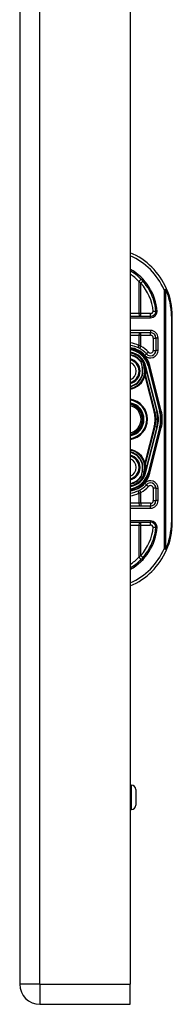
# Model space of a CAD drawing. Header units: inches. Extents: x 3.3 to 95.3, y 5.9 to 50.1.
# Tile 51 of 55: x 57.2 to 58.3, y 20.4 to 27.5. Entities that reach past the tile are written whole.
import ezdxf

# ---------------------------------------------------------------- set-up
doc = ezdxf.new("R2010")
doc.units = ezdxf.units.IN
doc.header["$MEASUREMENT"] = 0
doc.layers.add('Visible Edges(ANSI)', color=7, linetype='Continuous', lineweight=25)
doc.layers.add('Visible Tangent Edges(ANSI)', color=7, linetype='Continuous', lineweight=25)

msp = doc.modelspace()

# ---------------------------------------------------------------- linework, layer by layer
at = {"layer": 'Visible Edges(ANSI)'}
for p, q in [((57.2112, 36.0257), (57.2112, 20.5147)), ((58.0112, 36.0257), (58.0112, 20.5147)), ((58.1584, 25.3667), (58.0112, 25.3667)), ((58.3157, 23.8687), (58.3157, 25.3687)), ((58.0112, 25.2486), (58.1582, 25.2486)), ((58.1976, 25.2092), (58.1976, 25.1198)), ((58.1029, 25.042), (58.1024, 25.0426)), ((58.1205, 25.0018), (58.1237, 24.989)), ((58.124, 24.9879), (58.125, 24.9833)), ((58.125, 24.9833), (58.2037, 24.6729)), ((58.2277, 24.679), (58.1443, 25.0078)), ((58.1464, 25.0076), (58.2284, 24.678)), ((58.2037, 24.5644), (58.125, 24.254)), ((58.1443, 24.2295), (58.2277, 24.5583)), ((58.2284, 24.5593), (58.1464, 24.2297)), ((58.125, 24.254), (58.1232, 24.2462)), ((58.1031, 24.1955), (58.1024, 24.1947)), ((58.1226, 24.2438), (58.1205, 24.2355)), ((58.1976, 24.1175), (58.1976, 24.0281)), ((58.1582, 23.9887), (58.0112, 23.9887)), ((58.0112, 23.8706), (58.1584, 23.8706)), ((58.0112, 21.9611), (58.0201, 21.9611)), ((58.0516, 21.9296), (58.0516, 21.8154)), ((58.0112, 21.7839), (58.0201, 21.7839)), ((58.0112, 20.3687), (58.0112, 20.5147)), ((57.3572, 20.3687), (58.0112, 20.3687))]:
    msp.add_line(p, q, dxfattribs=at)
at = {"layer": 'Visible Edges(ANSI)', "flags": 128}
for points in [[(58.1976, 25.4024), (58.1975, 25.4024), (58.1974, 25.4024), (58.1972, 25.4024), (58.1969, 25.4024), (58.1965, 25.4024), (58.1961, 25.4024), (58.1955, 25.4024), (58.1949, 25.4024), (58.1942, 25.4024), (58.1935, 25.4024), (58.1927, 25.4024), (58.1918, 25.4024), (58.1908, 25.4024), (58.1898, 25.4024), (58.1888, 25.4024), (58.1877, 25.4024), (58.1865, 25.4025), (58.1854, 25.4025), (58.1841, 25.4025), (58.1829, 25.4025), (58.1816, 25.4026), (58.1804, 25.4026), (58.1791, 25.4027), (58.1778, 25.4027)], [(58.2075, 25.4024), (58.2068, 25.4024), (58.2062, 25.4024), (58.2055, 25.4024), (58.2049, 25.4024), (58.2043, 25.4024), (58.2037, 25.4024), (58.2031, 25.4024), (58.2025, 25.4024), (58.202, 25.4024), (58.2015, 25.4024), (58.201, 25.4024), (58.2005, 25.4024), (58.2, 25.4024), (58.1996, 25.4024), (58.1993, 25.4024), (58.1989, 25.4024), (58.1986, 25.4024), (58.1983, 25.4024), (58.1981, 25.4024), (58.1979, 25.4024), (58.1978, 25.4024), (58.1977, 25.4024), (58.1976, 25.4024), (58.1976, 25.4024)], [(58.1247, 24.2541), (58.1246, 24.2536), (58.1245, 24.2531), (58.1245, 24.2527), (58.1244, 24.2522), (58.1243, 24.2518), (58.1243, 24.2513), (58.1242, 24.2509), (58.1241, 24.2505), (58.124, 24.2501), (58.124, 24.2496), (58.1239, 24.2492), (58.1238, 24.2488), (58.1237, 24.2484), (58.1236, 24.248), (58.1235, 24.2475), (58.1234, 24.2471), (58.1233, 24.2467), (58.1232, 24.2463), (58.1231, 24.2459), (58.1231, 24.2455), (58.123, 24.2451), (58.1229, 24.2446), (58.1227, 24.2442), (58.1226, 24.2438)], [(58.1031, 24.1956), (58.1031, 24.1955), (58.1031, 24.1955), (58.103, 24.1955), (58.103, 24.1954), (58.1029, 24.1954), (58.1029, 24.1954), (58.1029, 24.1953), (58.1028, 24.1953), (58.1028, 24.1953), (58.1027, 24.1952), (58.1027, 24.1952), (58.1026, 24.1952), (58.1026, 24.1952), (58.1025, 24.1952), (58.1025, 24.1951), (58.1025, 24.1951), (58.1024, 24.1951), (58.1024, 24.1951), (58.1023, 24.195), (58.1023, 24.195), (58.1022, 24.195), (58.1022, 24.195), (58.1021, 24.195), (58.1021, 24.1949)], [(58.1033, 24.1957), (58.1033, 24.1957), (58.1033, 24.1957), (58.1033, 24.1957), (58.1033, 24.1957), (58.1033, 24.1957), (58.1032, 24.1957), (58.1032, 24.1957), (58.1032, 24.1957), (58.1032, 24.1957), (58.1032, 24.1957), (58.1032, 24.1956), (58.1032, 24.1956), (58.1032, 24.1956), (58.1032, 24.1956), (58.1032, 24.1956), (58.1032, 24.1956), (58.1032, 24.1956), (58.1032, 24.1956), (58.1032, 24.1956), (58.1032, 24.1956), (58.1032, 24.1956), (58.1032, 24.1956), (58.1031, 24.1956), (58.1031, 24.1956)], [(58.1778, 23.8346), (58.1791, 23.8347), (58.1804, 23.8347), (58.1816, 23.8347), (58.1829, 23.8348), (58.1841, 23.8348), (58.1854, 23.8348), (58.1865, 23.8348), (58.1877, 23.8349), (58.1888, 23.8349), (58.1898, 23.8349), (58.1908, 23.8349), (58.1918, 23.8349), (58.1927, 23.8349), (58.1935, 23.8349), (58.1942, 23.8349), (58.1949, 23.8349), (58.1955, 23.8349), (58.1961, 23.8349), (58.1965, 23.835), (58.1969, 23.835), (58.1972, 23.835), (58.1974, 23.835), (58.1975, 23.835), (58.1976, 23.835)], [(58.2075, 23.8349), (58.2068, 23.8349), (58.2062, 23.8349), (58.2055, 23.8349), (58.2049, 23.835), (58.2043, 23.835), (58.2037, 23.835), (58.2031, 23.835), (58.2025, 23.835), (58.202, 23.835), (58.2015, 23.835), (58.201, 23.835), (58.2005, 23.835), (58.2, 23.835), (58.1996, 23.835), (58.1993, 23.835), (58.1989, 23.835), (58.1986, 23.835), (58.1983, 23.835), (58.1981, 23.835), (58.1979, 23.835), (58.1978, 23.835), (58.1977, 23.835), (58.1976, 23.835), (58.1976, 23.835)]]:
    msp.add_lwpolyline(points, dxfattribs=at)
at = {"layer": 'Visible Edges(ANSI)'}
for centre, radius, start, end in [((57.8157, 25.3687), 0.5, 23.44387, 66.98326), ((57.8157, 25.3687), 0.3834, 5.04314, 59.33976), ((57.8157, 25.3687), 0.5, 0, 23.44387), ((58.1584, 25.4061), 0.0394, 270, 354.60623), ((58.1582, 25.2092), 0.0394, 0, 90), ((57.9897, 24.9687), 0.187, 41.89689, 83.40305), ((57.9897, 24.9687), 0.1615, 13.97087, 82.34968), ((57.9897, 24.9687), 0.1595, 14.22405, 82.25316), ((58.1582, 25.1198), 0.0394, 221.89689, 0), ((57.9897, 24.9687), 0.1348, 33.26022, 80.82269), ((57.9897, 24.9687), 0.089, 283.9794, 76.0206), ((58.1021, 25.0413), 0.0011, 33.21896, 43.49073), ((57.9897, 24.9687), 0.1349, 14.22405, 32.87053), ((57.9897, 24.9687), 0.1285, 279.63551, 1.32276), ((58.0738, 24.9764), 0.0514, 12.94897, 14.18759), ((57.9897, 24.6187), 0.1437, 278.60431, 81.39569), ((57.9897, 24.6187), 0.1102, 281.24681, 78.75319), ((57.9897, 24.6187), 0.1004, 282.36607, 77.63393), ((57.9897, 24.6187), 0.2208, 345.77595, 14.22405), ((57.9897, 24.6187), 0.2455, 345.77595, 14.22405), ((57.9897, 24.6187), 0.246, 346.02913, 13.97087), ((57.9897, 24.2687), 0.1285, 358.97557, 80.36449), ((57.9897, 24.2687), 0.089, 283.9794, 76.0206), ((57.9897, 24.2687), 0.1615, 277.65032, 346.02913), ((57.9897, 24.2687), 0.1595, 277.74684, 345.77595), ((57.9897, 24.2687), 0.1348, 279.17731, 326.73978), ((57.9897, 24.2687), 0.135, 327.29811, 345.77595), ((57.9897, 24.2687), 0.187, 276.59695, 318.10311), ((58.1582, 24.1175), 0.0394, 0, 138.10311), ((58.1582, 24.0281), 0.0394, 270, 0), ((57.8157, 23.8687), 0.3834, 300.66024, 354.95686), ((58.1584, 23.8313), 0.0394, 5.39377, 90), ((57.8157, 23.8687), 0.5, 336.55613, 0), ((57.8157, 23.8687), 0.5, 293.01674, 336.55613), ((58.0201, 21.9296), 0.0315, 0, 90), ((58.0201, 21.8154), 0.0315, 270, 0), ((57.3572, 20.5147), 0.146, 180, 270)]:
    msp.add_arc(centre, radius, start, end, dxfattribs=at)
at = {"layer": 'Visible Tangent Edges(ANSI)'}
for p, q in [((57.3572, 20.5147), (57.3572, 36.0257)), ((58.0739, 25.6209), (58.0739, 25.3864)), ((58.1037, 25.6217), (58.0889, 25.6087)), ((58.0889, 25.3864), (58.0889, 25.6087)), ((58.2564, 25.5597), (58.2744, 25.5676)), ((58.2564, 25.5597), (58.2564, 23.6776)), ((58.2703, 25.5597), (58.2564, 25.5597)), ((58.2703, 23.6776), (58.2703, 25.5597)), ((58.0739, 25.3864), (58.0112, 25.3864)), ((58.0112, 25.3568), (58.1584, 25.3568)), ((58.0889, 25.3864), (58.0739, 25.3864)), ((58.0889, 25.3667), (58.0889, 25.3864)), ((58.1584, 25.3864), (58.0889, 25.3864)), ((58.1584, 25.3667), (58.1584, 25.3864)), ((58.1584, 25.3568), (58.1584, 25.3667)), ((58.3157, 25.3687), (58.3099, 25.3687)), ((58.3099, 25.3687), (58.3099, 23.8687)), ((58.1582, 25.2643), (58.0112, 25.2643)), ((58.1582, 25.2643), (58.1582, 25.2486)), ((58.0112, 25.2289), (58.0739, 25.2289)), ((58.0739, 25.2289), (58.0739, 25.1557)), ((58.0739, 25.2289), (58.0889, 25.2289)), ((58.0889, 25.2289), (58.0889, 25.2486)), ((58.0889, 25.15), (58.0889, 25.2289)), ((58.0889, 25.2289), (58.1582, 25.2289)), ((58.1582, 25.2289), (58.1582, 25.2486)), ((58.1779, 25.2092), (58.1976, 25.2092)), ((58.1779, 25.2092), (58.1779, 25.1198)), ((58.2133, 25.2092), (58.1976, 25.2092)), ((58.2133, 25.1198), (58.2133, 25.2092)), ((58.0889, 25.15), (58.0794, 25.1327)), ((58.1779, 25.1198), (58.1976, 25.1198)), ((58.2133, 25.1198), (58.1976, 25.1198)), ((58.1021, 25.0424), (58.1018, 25.0422)), ((58.1024, 25.0426), (58.1021, 25.0424)), ((58.1021, 25.0419), (58.1022, 25.0419)), ((58.1023, 25.0413), (58.1025, 25.0413)), ((58.1023, 25.0413), (58.1128, 24.9999)), ((58.113, 24.9999), (58.1025, 25.0413)), ((58.103, 25.0419), (58.1028, 25.0418)), ((58.1172, 25.083), (58.1289, 25.0935)), ((58.1436, 25.1067), (58.1289, 25.0935)), ((58.0899, 25.0369), (58.0873, 25.0352)), ((58.0873, 25.0352), (58.0903, 25.036)), ((58.0873, 25.0352), (58.0973, 24.9959)), ((58.1003, 24.9967), (58.0903, 25.036)), ((58.1003, 24.9967), (58.0973, 24.9959)), ((58.1003, 24.9967), (58.1128, 24.9999)), ((58.1128, 24.9999), (58.113, 24.9999)), ((58.1181, 24.9716), (58.1179, 24.9716)), ((58.1182, 24.9798), (58.118, 24.9798)), ((58.1205, 25.0018), (58.1203, 25.0018)), ((58.1203, 25.0018), (58.1235, 24.9889)), ((58.1205, 25.0018), (58.1251, 25.003)), ((58.1237, 24.989), (58.1235, 24.9889)), ((58.1239, 24.9853), (58.124, 24.9854)), ((58.1244, 24.9832), (58.1247, 24.9832)), ((58.1244, 24.9832), (58.2031, 24.6727)), ((58.1247, 24.9832), (58.125, 24.9833)), ((58.2085, 24.6741), (58.1251, 25.003)), ((58.1443, 25.0078), (58.1405, 25.0069)), ((58.1405, 25.0069), (58.2239, 24.678)), ((58.1445, 25.0072), (58.1464, 25.0076)), ((58.1541, 25.0095), (58.1464, 25.0076)), ((58.2361, 24.6799), (58.1541, 25.0095)), ((58.1141, 24.9368), (58.1179, 24.9358)), ((58.1179, 24.9358), (58.1857, 24.6683)), ((58.1917, 24.6699), (58.1225, 24.9432)), ((58.2284, 24.678), (58.2361, 24.6799)), ((58.1917, 24.6699), (58.1857, 24.6683)), ((58.1917, 24.6699), (58.2031, 24.6727)), ((58.2037, 24.6729), (58.2031, 24.6727)), ((58.2037, 24.6729), (58.2085, 24.6741)), ((58.2277, 24.679), (58.2239, 24.678)), ((58.2284, 24.678), (58.2279, 24.6779)), ((58.1857, 24.569), (58.1179, 24.3015)), ((58.1225, 24.2942), (58.1917, 24.5674)), ((58.2031, 24.5646), (58.1244, 24.2541)), ((58.1251, 24.2343), (58.2085, 24.5632)), ((58.2239, 24.5593), (58.1405, 24.2304)), ((58.1541, 24.2278), (58.2361, 24.5574)), ((58.1917, 24.5674), (58.1857, 24.569)), ((58.1917, 24.5674), (58.2031, 24.5646)), ((58.2037, 24.5644), (58.2031, 24.5646)), ((58.2037, 24.5644), (58.2085, 24.5632)), ((58.2277, 24.5583), (58.2239, 24.5593)), ((58.2284, 24.5593), (58.2279, 24.5594)), ((58.2284, 24.5593), (58.2361, 24.5574)), ((58.1141, 24.3005), (58.1179, 24.3015)), ((58.1181, 24.2664), (58.1177, 24.2664)), ((58.1182, 24.2575), (58.1179, 24.2575)), ((58.1247, 24.2541), (58.1244, 24.2541)), ((58.125, 24.254), (58.1247, 24.2541)), ((58.0973, 24.2414), (58.0873, 24.2021)), ((58.0903, 24.2014), (58.0873, 24.2021)), ((58.0873, 24.2021), (58.0899, 24.2004)), ((58.0903, 24.2014), (58.1003, 24.2406)), ((58.1003, 24.2406), (58.0973, 24.2414)), ((58.1003, 24.2406), (58.1128, 24.2375)), ((58.1018, 24.1951), (58.1021, 24.1949)), ((58.1021, 24.1955), (58.1022, 24.1954)), ((58.1021, 24.1949), (58.1024, 24.1947)), ((58.1128, 24.2375), (58.1023, 24.196)), ((58.1023, 24.196), (58.1025, 24.196)), ((58.1025, 24.196), (58.113, 24.2374)), ((58.1128, 24.2375), (58.113, 24.2374)), ((58.1251, 24.2343), (58.1205, 24.2355)), ((58.1405, 24.2304), (58.1443, 24.2295)), ((58.1464, 24.2297), (58.1445, 24.2301)), ((58.1464, 24.2297), (58.1541, 24.2278)), ((58.1289, 24.1438), (58.1172, 24.1543)), ((58.1289, 24.1438), (58.1436, 24.1306)), ((58.1976, 24.1175), (58.1779, 24.1175)), ((58.1779, 24.1175), (58.1779, 24.0281)), ((58.1976, 24.1175), (58.2133, 24.1175)), ((58.2133, 24.0281), (58.2133, 24.1175)), ((58.0739, 24.0816), (58.0739, 24.0084)), ((58.0794, 24.1046), (58.0889, 24.0873)), ((58.0889, 24.0084), (58.0889, 24.0873)), ((58.0739, 24.0084), (58.0112, 24.0084)), ((58.0112, 23.973), (58.1582, 23.973)), ((58.0889, 24.0084), (58.0739, 24.0084)), ((58.0889, 24.0084), (58.0889, 23.9887)), ((58.1582, 24.0084), (58.0889, 24.0084)), ((58.1582, 24.0084), (58.1582, 23.9887)), ((58.1582, 23.973), (58.1582, 23.9887)), ((58.1779, 24.0281), (58.1976, 24.0281)), ((58.2133, 24.0281), (58.1976, 24.0281)), ((58.1584, 23.8805), (58.0112, 23.8805)), ((58.0112, 23.8509), (58.0739, 23.8509)), ((58.0739, 23.8509), (58.0889, 23.8509)), ((58.0739, 23.8509), (58.0739, 23.6164)), ((58.0889, 23.8509), (58.0889, 23.8706)), ((58.0889, 23.8509), (58.1584, 23.8509)), ((58.0889, 23.6286), (58.0889, 23.8509)), ((58.1584, 23.8805), (58.1584, 23.8706)), ((58.1584, 23.8509), (58.1584, 23.8706)), ((58.3157, 23.8687), (58.3099, 23.8687)), ((58.0889, 23.6286), (58.1037, 23.6156)), ((58.2564, 23.6776), (58.2703, 23.6776)), ((58.2744, 23.6697), (58.2564, 23.6776)), ((58.0201, 21.7839), (58.0201, 21.9611)), ((57.3572, 20.5147), (57.2112, 20.5147)), ((57.3572, 20.5147), (57.3572, 20.3687)), ((57.3572, 20.5147), (58.0112, 20.5147))]:
    msp.add_line(p, q, dxfattribs=at)
at = {"layer": 'Visible Tangent Edges(ANSI)', "flags": 128}
for points in [[(58.0739, 25.6209), (58.0746, 25.6204), (58.0752, 25.6199), (58.0758, 25.6194), (58.0765, 25.6189), (58.0771, 25.6184), (58.0777, 25.6179), (58.0784, 25.6174), (58.079, 25.6169), (58.0796, 25.6164), (58.0802, 25.6159), (58.0809, 25.6154), (58.0815, 25.6149), (58.0821, 25.6144), (58.0827, 25.6139), (58.0834, 25.6134), (58.084, 25.6129), (58.0846, 25.6124), (58.0852, 25.6118), (58.0858, 25.6113), (58.0864, 25.6108), (58.0871, 25.6103), (58.0877, 25.6098), (58.0883, 25.6093), (58.0889, 25.6087)], [(58.0889, 25.15), (58.0883, 25.1503), (58.0877, 25.1505), (58.087, 25.1508), (58.0864, 25.151), (58.0858, 25.1513), (58.0852, 25.1515), (58.0846, 25.1517), (58.0839, 25.152), (58.0833, 25.1522), (58.0827, 25.1525), (58.0821, 25.1527), (58.0814, 25.1529), (58.0808, 25.1532), (58.0802, 25.1534), (58.0796, 25.1537), (58.0789, 25.1539), (58.0783, 25.1541), (58.0777, 25.1543), (58.0771, 25.1546), (58.0764, 25.1548), (58.0758, 25.155), (58.0752, 25.1553), (58.0746, 25.1555), (58.0739, 25.1557)], [(58.1018, 25.0422), (58.1013, 25.042), (58.1008, 25.0418), (58.1003, 25.0416), (58.0998, 25.0413), (58.0993, 25.0411), (58.0988, 25.0409), (58.0983, 25.0407), (58.0978, 25.0405), (58.0973, 25.0402), (58.0968, 25.04), (58.0963, 25.0398), (58.0959, 25.0396), (58.0954, 25.0394), (58.0949, 25.0391), (58.0944, 25.0389), (58.0939, 25.0387), (58.0934, 25.0385), (58.0929, 25.0383), (58.0924, 25.038), (58.0919, 25.0378), (58.0914, 25.0376), (58.0909, 25.0374), (58.0904, 25.0372), (58.0899, 25.0369)], [(58.0903, 25.036), (58.0908, 25.0362), (58.0913, 25.0364), (58.0918, 25.0366), (58.0923, 25.0369), (58.0928, 25.0371), (58.0933, 25.0373), (58.0938, 25.0375), (58.0943, 25.0377), (58.0948, 25.038), (58.0953, 25.0382), (58.0958, 25.0384), (58.0963, 25.0386), (58.0968, 25.0389), (58.0973, 25.0391), (58.0978, 25.0393), (58.0983, 25.0395), (58.0988, 25.0397), (58.0993, 25.04), (58.0998, 25.0402), (58.1003, 25.0404), (58.1008, 25.0406), (58.1013, 25.0409), (58.1018, 25.0411), (58.1023, 25.0413)], [(58.1018, 25.0422), (58.1018, 25.0422), (58.1019, 25.0422), (58.1019, 25.0422), (58.1019, 25.0421), (58.1019, 25.0421), (58.1019, 25.0421), (58.1019, 25.0421), (58.1019, 25.0421), (58.1019, 25.0421), (58.1019, 25.0421), (58.102, 25.042), (58.102, 25.042), (58.102, 25.042), (58.102, 25.042), (58.102, 25.042), (58.102, 25.042), (58.102, 25.042), (58.102, 25.0419), (58.102, 25.0419), (58.1021, 25.0419), (58.1021, 25.0419), (58.1021, 25.0419), (58.1021, 25.0419), (58.1021, 25.0419)], [(58.1022, 25.0419), (58.1022, 25.0419), (58.1022, 25.042), (58.1022, 25.042), (58.1022, 25.042), (58.1022, 25.042), (58.1022, 25.042), (58.1022, 25.042), (58.1022, 25.0421), (58.1022, 25.0421), (58.1022, 25.0421), (58.1022, 25.0421), (58.1022, 25.0421), (58.1021, 25.0422), (58.1021, 25.0422), (58.1021, 25.0422), (58.1021, 25.0422), (58.1021, 25.0422), (58.1021, 25.0423), (58.1021, 25.0423), (58.1021, 25.0423), (58.1021, 25.0423), (58.1021, 25.0423), (58.1021, 25.0424), (58.1021, 25.0424)], [(58.1021, 25.0424), (58.1021, 25.0424), (58.1021, 25.0423), (58.1021, 25.0423), (58.1021, 25.0423), (58.1021, 25.0423), (58.1021, 25.0422), (58.1021, 25.0422), (58.1021, 25.0422), (58.1021, 25.0422), (58.1021, 25.0422), (58.1021, 25.0421), (58.1021, 25.0421), (58.1021, 25.0421), (58.1021, 25.0421), (58.1021, 25.0421), (58.1021, 25.042), (58.1021, 25.042), (58.1021, 25.042), (58.1021, 25.042), (58.1021, 25.0419), (58.1021, 25.0419), (58.1021, 25.0419), (58.1021, 25.0419), (58.1021, 25.0419)], [(58.1029, 25.042), (58.1028, 25.042), (58.1028, 25.0421), (58.1028, 25.0421), (58.1028, 25.0421), (58.1027, 25.0421), (58.1027, 25.0422), (58.1027, 25.0422), (58.1026, 25.0422), (58.1026, 25.0422), (58.1026, 25.0422), (58.1025, 25.0422), (58.1025, 25.0423), (58.1025, 25.0423), (58.1024, 25.0423), (58.1024, 25.0423), (58.1024, 25.0423), (58.1023, 25.0423), (58.1023, 25.0423), (58.1023, 25.0423), (58.1022, 25.0423), (58.1022, 25.0423), (58.1022, 25.0424), (58.1021, 25.0424), (58.1021, 25.0424)], [(58.1021, 25.0424), (58.1021, 25.0423), (58.1022, 25.0423), (58.1022, 25.0423), (58.1022, 25.0423), (58.1023, 25.0423), (58.1023, 25.0422), (58.1023, 25.0422), (58.1024, 25.0422), (58.1024, 25.0422), (58.1024, 25.0421), (58.1025, 25.0421), (58.1025, 25.0421), (58.1025, 25.0421), (58.1026, 25.042), (58.1026, 25.042), (58.1026, 25.042), (58.1026, 25.042), (58.1027, 25.0419), (58.1027, 25.0419), (58.1027, 25.0419), (58.1028, 25.0419), (58.1028, 25.0418), (58.1028, 25.0418), (58.1028, 25.0418)], [(58.1021, 25.0419), (58.1021, 25.0418), (58.1021, 25.0418), (58.1021, 25.0418), (58.1021, 25.0418), (58.1022, 25.0417), (58.1022, 25.0417), (58.1022, 25.0417), (58.1022, 25.0417), (58.1022, 25.0416), (58.1022, 25.0416), (58.1022, 25.0416), (58.1022, 25.0416), (58.1022, 25.0416), (58.1022, 25.0415), (58.1022, 25.0415), (58.1022, 25.0415), (58.1023, 25.0415), (58.1023, 25.0414), (58.1023, 25.0414), (58.1023, 25.0414), (58.1023, 25.0414), (58.1023, 25.0413), (58.1023, 25.0413), (58.1023, 25.0413)], [(58.1025, 25.0413), (58.1024, 25.0414), (58.1024, 25.0414), (58.1024, 25.0414), (58.1024, 25.0414), (58.1024, 25.0415), (58.1024, 25.0415), (58.1024, 25.0415), (58.1024, 25.0415), (58.1024, 25.0416), (58.1024, 25.0416), (58.1024, 25.0416), (58.1024, 25.0416), (58.1024, 25.0417), (58.1023, 25.0417), (58.1023, 25.0417), (58.1023, 25.0417), (58.1023, 25.0418), (58.1023, 25.0418), (58.1023, 25.0418), (58.1023, 25.0418), (58.1023, 25.0418), (58.1023, 25.0419), (58.1022, 25.0419), (58.1022, 25.0419)], [(58.118, 24.9798), (58.118, 24.9795), (58.118, 24.9791), (58.118, 24.9788), (58.118, 24.9784), (58.1179, 24.9781), (58.1179, 24.9778), (58.1179, 24.9774), (58.1179, 24.9771), (58.1179, 24.9767), (58.1179, 24.9764), (58.1179, 24.9761), (58.1179, 24.9757), (58.1179, 24.9754), (58.1179, 24.975), (58.1179, 24.9747), (58.1179, 24.9743), (58.1179, 24.974), (58.1179, 24.9737), (58.1179, 24.9733), (58.1179, 24.973), (58.1179, 24.9726), (58.1179, 24.9723), (58.1179, 24.972), (58.1179, 24.9716)], [(58.124, 24.9854), (58.1237, 24.9866), (58.1233, 24.9878), (58.1229, 24.989), (58.1225, 24.9901), (58.122, 24.9913), (58.1216, 24.9925), (58.1211, 24.9936), (58.1206, 24.9948), (58.12, 24.9959), (58.1193, 24.9969), (58.1186, 24.9961), (58.1185, 24.9948), (58.1185, 24.9936), (58.1184, 24.9923), (58.1184, 24.9911), (58.1183, 24.9898), (58.1183, 24.9886), (58.1182, 24.9873), (58.1182, 24.9861), (58.1182, 24.9848), (58.1181, 24.9836), (58.1181, 24.9823), (58.118, 24.9811), (58.118, 24.9798)], [(58.1181, 24.9716), (58.1181, 24.972), (58.1181, 24.9723), (58.1181, 24.9726), (58.1181, 24.973), (58.1181, 24.9733), (58.1181, 24.9737), (58.1181, 24.974), (58.1181, 24.9743), (58.1181, 24.9747), (58.1181, 24.975), (58.1181, 24.9754), (58.1181, 24.9757), (58.1181, 24.9761), (58.1181, 24.9764), (58.1181, 24.9767), (58.1181, 24.9771), (58.1181, 24.9774), (58.1181, 24.9778), (58.1181, 24.9781), (58.1181, 24.9784), (58.1181, 24.9788), (58.1181, 24.9791), (58.1182, 24.9795), (58.1182, 24.9798)], [(58.1182, 24.9798), (58.1182, 24.9811), (58.1182, 24.9823), (58.1183, 24.9836), (58.1183, 24.9848), (58.1183, 24.9861), (58.1184, 24.9873), (58.1184, 24.9886), (58.1184, 24.9898), (58.1185, 24.9911), (58.1185, 24.9923), (58.1185, 24.9936), (58.1186, 24.9948), (58.1187, 24.9961), (58.1192, 24.9969), (58.12, 24.9959), (58.1205, 24.9948), (58.121, 24.9936), (58.1215, 24.9925), (58.1219, 24.9913), (58.1224, 24.9901), (58.1228, 24.9889), (58.1232, 24.9877), (58.1235, 24.9865), (58.1239, 24.9853)], [(58.1235, 24.9889), (58.1236, 24.9887), (58.1236, 24.9885), (58.1237, 24.9882), (58.1237, 24.988), (58.1238, 24.9878), (58.1238, 24.9875), (58.1239, 24.9873), (58.124, 24.9871), (58.124, 24.9868), (58.1241, 24.9866), (58.1241, 24.9863), (58.1241, 24.9861), (58.1242, 24.9859), (58.1242, 24.9856), (58.1243, 24.9854), (58.1243, 24.9852), (58.1244, 24.9849), (58.1244, 24.9847), (58.1245, 24.9844), (58.1245, 24.9842), (58.1245, 24.984), (58.1246, 24.9837), (58.1246, 24.9835), (58.1247, 24.9832)], [(58.1239, 24.9853), (58.1239, 24.9852), (58.1239, 24.9852), (58.124, 24.9851), (58.124, 24.985), (58.124, 24.9849), (58.124, 24.9848), (58.1241, 24.9847), (58.1241, 24.9846), (58.1241, 24.9845), (58.1242, 24.9844), (58.1242, 24.9844), (58.1242, 24.9843), (58.1243, 24.9842), (58.1243, 24.9841), (58.1243, 24.984), (58.1244, 24.9839), (58.1244, 24.9838), (58.1244, 24.9838), (58.1245, 24.9837), (58.1245, 24.9836), (58.1246, 24.9835), (58.1246, 24.9834), (58.1246, 24.9833), (58.1247, 24.9832)], [(58.1239, 24.9853), (58.1239, 24.9852), (58.1239, 24.9851), (58.1239, 24.9851), (58.1239, 24.985), (58.124, 24.9849), (58.124, 24.9848), (58.124, 24.9847), (58.124, 24.9846), (58.1241, 24.9845), (58.1241, 24.9844), (58.1241, 24.9843), (58.1241, 24.9842), (58.1241, 24.9842), (58.1242, 24.9841), (58.1242, 24.984), (58.1242, 24.9839), (58.1242, 24.9838), (58.1242, 24.9837), (58.1243, 24.9836), (58.1243, 24.9835), (58.1243, 24.9834), (58.1243, 24.9833), (58.1243, 24.9833), (58.1244, 24.9832)], [(58.1247, 24.9832), (58.1246, 24.9834), (58.1246, 24.9836), (58.1246, 24.9838), (58.1246, 24.984), (58.1246, 24.9842), (58.1246, 24.9844), (58.1245, 24.9846), (58.1245, 24.9848), (58.1245, 24.985), (58.1245, 24.9852), (58.1244, 24.9854), (58.1244, 24.9856), (58.1244, 24.9858), (58.1243, 24.986), (58.1243, 24.9862), (58.1243, 24.9864), (58.1242, 24.9866), (58.1242, 24.9868), (58.1242, 24.9869), (58.1241, 24.9871), (58.1241, 24.9873), (58.124, 24.9875), (58.124, 24.9877), (58.124, 24.9879)], [(58.1247, 24.9832), (58.1246, 24.9833), (58.1246, 24.9834), (58.1246, 24.9835), (58.1245, 24.9836), (58.1245, 24.9837), (58.1245, 24.9838), (58.1245, 24.9839), (58.1244, 24.9839), (58.1244, 24.984), (58.1244, 24.9841), (58.1243, 24.9842), (58.1243, 24.9843), (58.1243, 24.9844), (58.1243, 24.9845), (58.1242, 24.9846), (58.1242, 24.9847), (58.1242, 24.9847), (58.1242, 24.9848), (58.1241, 24.9849), (58.1241, 24.985), (58.1241, 24.9851), (58.1241, 24.9852), (58.124, 24.9853), (58.124, 24.9854)], [(58.1179, 24.9358), (58.1182, 24.9361), (58.1184, 24.9364), (58.1186, 24.9367), (58.1188, 24.9371), (58.119, 24.9374), (58.1192, 24.9377), (58.1194, 24.938), (58.1196, 24.9383), (58.1198, 24.9386), (58.12, 24.9389), (58.1201, 24.9393), (58.1203, 24.9396), (58.1205, 24.9399), (58.1207, 24.9402), (58.1209, 24.9405), (58.1211, 24.9408), (58.1213, 24.9411), (58.1214, 24.9414), (58.1216, 24.9417), (58.1218, 24.942), (58.122, 24.9423), (58.1221, 24.9426), (58.1223, 24.9429), (58.1225, 24.9432)], [(58.1177, 24.2664), (58.1177, 24.266), (58.1177, 24.2656), (58.1177, 24.2653), (58.1177, 24.2649), (58.1177, 24.2645), (58.1177, 24.2641), (58.1177, 24.2638), (58.1177, 24.2634), (58.1177, 24.263), (58.1177, 24.2627), (58.1177, 24.2623), (58.1177, 24.2619), (58.1178, 24.2615), (58.1178, 24.2612), (58.1178, 24.2608), (58.1178, 24.2604), (58.1178, 24.2601), (58.1178, 24.2597), (58.1178, 24.2593), (58.1178, 24.259), (58.1178, 24.2586), (58.1178, 24.2582), (58.1179, 24.2578), (58.1179, 24.2575)], [(58.1225, 24.2942), (58.1223, 24.2944), (58.1221, 24.2947), (58.122, 24.295), (58.1218, 24.2953), (58.1216, 24.2956), (58.1214, 24.2959), (58.1213, 24.2962), (58.1211, 24.2965), (58.1209, 24.2968), (58.1207, 24.2971), (58.1205, 24.2974), (58.1203, 24.2977), (58.1201, 24.2981), (58.12, 24.2984), (58.1198, 24.2987), (58.1196, 24.299), (58.1194, 24.2993), (58.1192, 24.2996), (58.119, 24.2999), (58.1188, 24.3003), (58.1186, 24.3006), (58.1184, 24.3009), (58.1182, 24.3012), (58.1179, 24.3015)], [(58.1179, 24.2575), (58.1179, 24.2561), (58.118, 24.2547), (58.118, 24.2534), (58.1181, 24.2521), (58.1181, 24.2507), (58.1182, 24.2494), (58.1182, 24.2482), (58.1183, 24.2469), (58.1183, 24.2455), (58.1184, 24.244), (58.1185, 24.2427), (58.1186, 24.2414), (58.1191, 24.2403), (58.12, 24.2414), (58.1206, 24.2425), (58.121, 24.2434), (58.1215, 24.2447), (58.1221, 24.2461), (58.1227, 24.2476), (58.1231, 24.2489), (58.1236, 24.2502), (58.124, 24.2517), (58.1244, 24.253), (58.1247, 24.2541)], [(58.1182, 24.2575), (58.1182, 24.2579), (58.1182, 24.2582), (58.1182, 24.2586), (58.1182, 24.259), (58.1182, 24.2593), (58.1182, 24.2597), (58.1182, 24.2601), (58.1181, 24.2604), (58.1181, 24.2608), (58.1181, 24.2612), (58.1181, 24.2616), (58.1181, 24.2619), (58.1181, 24.2623), (58.1181, 24.2627), (58.1181, 24.263), (58.1181, 24.2634), (58.1181, 24.2638), (58.1181, 24.2641), (58.1181, 24.2645), (58.1181, 24.2649), (58.1181, 24.2653), (58.1181, 24.2656), (58.1181, 24.266), (58.1181, 24.2664)], [(58.1244, 24.2541), (58.1241, 24.253), (58.1237, 24.2517), (58.1233, 24.2503), (58.1229, 24.249), (58.1225, 24.2477), (58.122, 24.2462), (58.1214, 24.2447), (58.1209, 24.2435), (58.1205, 24.2425), (58.12, 24.2415), (58.1191, 24.2403), (58.1187, 24.2414), (58.1186, 24.2427), (58.1185, 24.244), (58.1185, 24.2455), (58.1185, 24.2469), (58.1184, 24.2482), (58.1184, 24.2494), (58.1184, 24.2507), (58.1184, 24.2521), (58.1183, 24.2534), (58.1183, 24.2548), (58.1183, 24.2561), (58.1182, 24.2575)], [(58.0899, 24.2004), (58.0904, 24.2002), (58.0909, 24.1999), (58.0914, 24.1997), (58.0919, 24.1995), (58.0924, 24.1993), (58.0929, 24.199), (58.0934, 24.1988), (58.0939, 24.1986), (58.0944, 24.1984), (58.0949, 24.1982), (58.0954, 24.1979), (58.0959, 24.1977), (58.0963, 24.1975), (58.0968, 24.1973), (58.0973, 24.1971), (58.0978, 24.1969), (58.0983, 24.1966), (58.0988, 24.1964), (58.0993, 24.1962), (58.0998, 24.196), (58.1003, 24.1958), (58.1008, 24.1955), (58.1013, 24.1953), (58.1018, 24.1951)], [(58.1023, 24.196), (58.1018, 24.1962), (58.1013, 24.1965), (58.1008, 24.1967), (58.1003, 24.1969), (58.0998, 24.1971), (58.0993, 24.1973), (58.0988, 24.1976), (58.0983, 24.1978), (58.0978, 24.198), (58.0973, 24.1982), (58.0968, 24.1985), (58.0963, 24.1987), (58.0958, 24.1989), (58.0953, 24.1991), (58.0948, 24.1993), (58.0943, 24.1996), (58.0938, 24.1998), (58.0933, 24.2), (58.0928, 24.2002), (58.0923, 24.2005), (58.0918, 24.2007), (58.0913, 24.2009), (58.0908, 24.2011), (58.0903, 24.2014)], [(58.1021, 24.1955), (58.1021, 24.1954), (58.1021, 24.1954), (58.1021, 24.1954), (58.1021, 24.1954), (58.102, 24.1954), (58.102, 24.1954), (58.102, 24.1954), (58.102, 24.1953), (58.102, 24.1953), (58.102, 24.1953), (58.102, 24.1953), (58.102, 24.1953), (58.102, 24.1953), (58.1019, 24.1953), (58.1019, 24.1952), (58.1019, 24.1952), (58.1019, 24.1952), (58.1019, 24.1952), (58.1019, 24.1952), (58.1019, 24.1952), (58.1019, 24.1952), (58.1019, 24.1951), (58.1018, 24.1951), (58.1018, 24.1951)], [(58.1023, 24.196), (58.1023, 24.196), (58.1023, 24.196), (58.1023, 24.1959), (58.1023, 24.1959), (58.1023, 24.1959), (58.1023, 24.1959), (58.1023, 24.1959), (58.1022, 24.1958), (58.1022, 24.1958), (58.1022, 24.1958), (58.1022, 24.1958), (58.1022, 24.1957), (58.1022, 24.1957), (58.1022, 24.1957), (58.1022, 24.1957), (58.1022, 24.1956), (58.1022, 24.1956), (58.1022, 24.1956), (58.1022, 24.1956), (58.1021, 24.1955), (58.1021, 24.1955), (58.1021, 24.1955), (58.1021, 24.1955), (58.1021, 24.1955)], [(58.1021, 24.1955), (58.1021, 24.1954), (58.1021, 24.1954), (58.1021, 24.1954), (58.1021, 24.1954), (58.1021, 24.1953), (58.1021, 24.1953), (58.1021, 24.1953), (58.1021, 24.1953), (58.1021, 24.1953), (58.1021, 24.1952), (58.1021, 24.1952), (58.1021, 24.1952), (58.1021, 24.1952), (58.1021, 24.1952), (58.1021, 24.1951), (58.1021, 24.1951), (58.1021, 24.1951), (58.1021, 24.1951), (58.1021, 24.195), (58.1021, 24.195), (58.1021, 24.195), (58.1021, 24.195), (58.1021, 24.195), (58.1021, 24.1949)], [(58.1021, 24.1949), (58.1021, 24.195), (58.1021, 24.195), (58.1021, 24.195), (58.1021, 24.195), (58.1021, 24.195), (58.1021, 24.1951), (58.1021, 24.1951), (58.1021, 24.1951), (58.1021, 24.1951), (58.1021, 24.1951), (58.1021, 24.1952), (58.1022, 24.1952), (58.1022, 24.1952), (58.1022, 24.1952), (58.1022, 24.1952), (58.1022, 24.1952), (58.1022, 24.1953), (58.1022, 24.1953), (58.1022, 24.1953), (58.1022, 24.1953), (58.1022, 24.1953), (58.1022, 24.1954), (58.1022, 24.1954), (58.1022, 24.1954)], [(58.1022, 24.1954), (58.1022, 24.1954), (58.1023, 24.1954), (58.1023, 24.1955), (58.1023, 24.1955), (58.1023, 24.1955), (58.1023, 24.1955), (58.1023, 24.1956), (58.1023, 24.1956), (58.1023, 24.1956), (58.1023, 24.1956), (58.1024, 24.1957), (58.1024, 24.1957), (58.1024, 24.1957), (58.1024, 24.1957), (58.1024, 24.1958), (58.1024, 24.1958), (58.1024, 24.1958), (58.1024, 24.1958), (58.1024, 24.1959), (58.1024, 24.1959), (58.1024, 24.1959), (58.1024, 24.1959), (58.1024, 24.196), (58.1025, 24.196)], [(58.0739, 24.0816), (58.0746, 24.0818), (58.0752, 24.0821), (58.0758, 24.0823), (58.0764, 24.0825), (58.0771, 24.0827), (58.0777, 24.083), (58.0783, 24.0832), (58.0789, 24.0834), (58.0796, 24.0837), (58.0802, 24.0839), (58.0808, 24.0841), (58.0814, 24.0844), (58.0821, 24.0846), (58.0827, 24.0848), (58.0833, 24.0851), (58.0839, 24.0853), (58.0846, 24.0856), (58.0852, 24.0858), (58.0858, 24.0861), (58.0864, 24.0863), (58.087, 24.0866), (58.0877, 24.0868), (58.0883, 24.0871), (58.0889, 24.0873)], [(58.0889, 23.6286), (58.0883, 23.6281), (58.0877, 23.6275), (58.0871, 23.627), (58.0864, 23.6265), (58.0858, 23.626), (58.0852, 23.6255), (58.0846, 23.625), (58.084, 23.6244), (58.0834, 23.6239), (58.0827, 23.6234), (58.0821, 23.6229), (58.0815, 23.6224), (58.0809, 23.6219), (58.0802, 23.6214), (58.0796, 23.6209), (58.079, 23.6204), (58.0784, 23.6199), (58.0777, 23.6194), (58.0771, 23.6189), (58.0765, 23.6184), (58.0758, 23.6179), (58.0752, 23.6174), (58.0746, 23.6169), (58.0739, 23.6164)]]:
    msp.add_lwpolyline(points, dxfattribs=at)
at = {"layer": 'Visible Tangent Edges(ANSI)'}
for centre, radius, start, end in [((57.8157, 25.3687), 0.4803, 23.44387, 65.98194), ((57.8157, 25.3687), 0.3932, 4.91869, 60.18628), ((57.812, 25.3687), 0.3637, 43.91864, 56.78239), ((57.8157, 25.3687), 0.3637, 5.37198, 41.31041), ((57.8296, 25.3687), 0.4803, 0, 23.44387), ((58.1584, 25.4061), 0.0197, 270, 350.19439), ((58.1584, 25.4061), 0.0492, 270, 355.70402), ((58.1582, 25.2092), 0.0551, 0, 90), ((58.1582, 25.2092), 0.0197, 0, 90), ((57.986, 24.9687), 0.2067, 64.81439, 82.99138), ((57.9897, 24.9687), 0.1713, 41.89689, 82.79336), ((57.9897, 24.9687), 0.1694, 13.97087, 82.70731), ((57.9897, 24.9687), 0.1556, 14.22405, 82.05585), ((57.9897, 24.9687), 0.2067, 41.89689, 61.329), ((58.1582, 25.1198), 0.0551, 221.89689, 0), ((58.1582, 25.1198), 0.0197, 221.89689, 0), ((57.9897, 24.9687), 0.1397, 14.22405, 81.14665), ((57.9897, 24.9687), 0.1341, 33.26022, 80.7742), ((57.9897, 24.9687), 0.1212, 34.28046, 79.78478), ((57.9897, 24.9687), 0.1181, 34.28046, 79.51478), ((57.9897, 24.9687), 0.0929, 283.37595, 76.62405), ((57.9897, 24.9687), 0.0855, 284.56944, 75.43056), ((57.9897, 24.9687), 0.1347, 14.22405, 32.87053), ((57.9897, 24.9687), 0.0655, 289.16587, 70.83413), ((57.9897, 24.9687), 0.1272, 279.73495, 14.22405), ((57.9897, 24.9687), 0.127, 279.7469, 14.22405), ((57.9897, 24.9687), 0.1141, 280.86442, 14.22405), ((57.9897, 24.9687), 0.111, 281.17058, 14.22405), ((57.9897, 24.9687), 0.1283, 279.65044, 1.32276), ((57.9927, 24.9694), 0.1324, 348.55856, 4.78788), ((57.9927, 24.9694), 0.1324, 4.78788, 5.96323), ((57.9897, 24.9687), 0.1324, 279.34635, 345.62741), ((57.9897, 24.6187), 0.1476, 278.3732, 81.6268), ((57.9897, 24.6187), 0.1433, 278.62813, 81.37187), ((57.9897, 24.6187), 0.1417, 278.7251, 81.2749), ((57.9897, 24.6187), 0.1415, 278.74077, 81.25923), ((57.9897, 24.6187), 0.1212, 280.21962, 79.78038), ((57.9897, 24.6187), 0.1187, 280.4391, 79.5609), ((57.9897, 24.6187), 0.1142, 280.85419, 79.14581), ((57.9897, 24.6187), 0.2539, 346.02913, 13.97087), ((57.9897, 24.6187), 0.2022, 345.77595, 14.22405), ((57.9897, 24.6187), 0.2084, 345.77595, 14.22405), ((57.9897, 24.6187), 0.2201, 345.77595, 14.22405), ((57.9897, 24.6187), 0.2257, 345.77595, 14.22405), ((57.9897, 24.6187), 0.2416, 345.77595, 14.22405), ((57.9897, 24.2687), 0.1324, 14.37259, 80.65365), ((57.9897, 24.2687), 0.1281, 358.97557, 80.33458), ((57.9897, 24.2687), 0.1272, 345.77595, 80.26505), ((57.9897, 24.2687), 0.127, 345.77595, 80.2531), ((57.9897, 24.2687), 0.1141, 345.77595, 79.13558), ((57.9897, 24.2687), 0.111, 345.77595, 78.82942), ((57.9897, 24.2687), 0.0929, 283.37595, 76.62405), ((57.9897, 24.2687), 0.0855, 284.56944, 75.43056), ((57.9897, 24.2687), 0.0655, 289.16587, 70.83413), ((57.9927, 24.2679), 0.1324, 355.21212, 11.44144), ((57.9927, 24.2679), 0.1324, 354.03677, 355.21212), ((57.9897, 24.2687), 0.1397, 278.85335, 345.77595), ((57.9897, 24.2687), 0.1556, 277.94415, 345.77595), ((57.9897, 24.2687), 0.1694, 277.29269, 346.02913), ((57.9897, 24.2687), 0.1181, 280.48522, 325.71954), ((57.9897, 24.2687), 0.1212, 280.21522, 325.71954), ((57.9897, 24.2687), 0.1341, 279.2258, 326.73978), ((57.9897, 24.2687), 0.1713, 277.20664, 318.10311), ((57.9897, 24.2687), 0.2067, 298.671, 318.10311), ((58.1582, 24.1175), 0.0551, 0, 138.10311), ((58.1582, 24.1175), 0.0197, 0, 138.10311), ((57.986, 24.2687), 0.2067, 277.00862, 295.18561), ((58.1582, 24.0281), 0.0551, 270, 0), ((58.1582, 24.0281), 0.0197, 270, 0), ((57.8157, 23.8687), 0.3932, 299.81372, 355.08131), ((57.8157, 23.8687), 0.3637, 318.68959, 354.62802), ((58.1584, 23.8313), 0.0492, 4.29598, 90), ((58.1584, 23.8313), 0.0197, 9.80561, 90), ((57.8296, 23.8687), 0.4803, 336.55613, 0), ((57.8157, 23.8687), 0.4803, 294.01806, 336.55613), ((57.812, 23.8687), 0.3637, 303.21761, 316.08136)]:
    msp.add_arc(centre, radius, start, end, dxfattribs=at)
for centre, major_axis, ratio, start_param, end_param in [((58.0777, 25.6209), (0.0142, 0.0137), 0.132897, 0, 1.707941), ((58.2564, 25.5597), (0.0181, 0.0078), 0.369668, 5.41831, 6.283185), ((58.0777, 25.3864), (0, -0.0197), 0.189796, 4.712389, 6.283185), ((58.0777, 25.2289), (0, 0.0197), 0.189796, 0, 1.570796), ((58.0777, 25.1557), (-0.0084, -0.0178), 0.172316, 4.793245, 6.283185), ((58.0873, 25.0352), (-0.00162, 0.00359), 0.779727, 4.57537, 4.849408), ((58.1216, 24.9797), (-0.00392, -0.00033), 0.20302, 3.827587, 5.777438), ((58.1195, 24.9424), (-0.00386, 0.00078), 0.480398, 3.927124, 6.283185), ((58.1195, 24.2949), (-0.00386, -0.00078), 0.480398, 0, 2.356061), ((58.1216, 24.2576), (0.00392, -0.00033), 0.20302, 3.675455, 5.59719), ((58.0873, 24.2021), (0.00162, 0.00359), 0.779727, 4.57537, 4.849408), ((58.0777, 24.0816), (-0.0084, 0.0178), 0.172316, 0, 1.48994), ((58.0777, 24.0084), (0, -0.0197), 0.189796, 4.712389, 6.283185), ((58.0777, 23.8509), (0, 0.0197), 0.189796, 0, 1.570796), ((58.0777, 23.6164), (0.0142, -0.0137), 0.132897, 4.575244, 6.283185), ((58.2564, 23.6776), (0.0181, -0.0078), 0.369668, 0, 0.864875)]:
    msp.add_ellipse(centre, major_axis=major_axis, ratio=ratio, start_param=start_param, end_param=end_param, dxfattribs=at)

doc.saveas('drawing.dxf')
